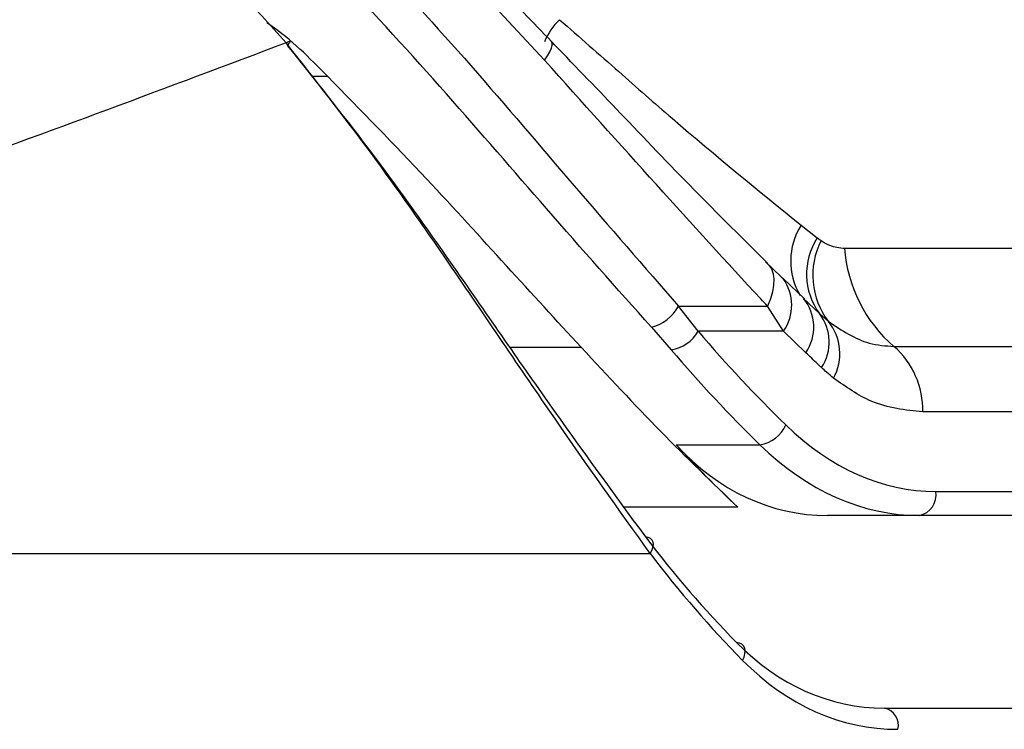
# Paper-space layout '2.5M DUO Wall Base Bracket' of a CAD drawing. Header units: millimetres. Extents: x 20 to 18989, y 40 to 14956.
# Tile 20 of 109: x 6629 to 6680, y 5854 to 5891. Entities that reach past the tile are written whole.
import ezdxf

# ---------------------------------------------------------------- set-up
doc = ezdxf.new("R2010")
doc.units = ezdxf.units.MM
doc.layers.add('COMPONENT_GEOMETRY', color=7, linetype='Continuous')
doc.styles.add('SLDTEXTSTYLE1', font='TXT', dxfattribs={"width": 0.75})
doc.dimstyles.new('SLDDIMSTYLE0', dxfattribs={"dimtxt": 150, "dimasz": 6.604, "dimexe": 0, "dimexo": 0.0625, "dimgap": 37.5, "dimtad": 0, "dimtih": 1, "dimtoh": 1, "dimdec": 0, "dimlfac": 0.5, "dimrnd": 1e-09, "dimzin": 12, "dimdsep": 46, "dimtxsty": 'SLDTEXTSTYLE1', "dimsah": 1, "dimcen": 0.09, "dimadec": 0, "dimazin": 3, "dimtfac": 1, "dimtdec": 0, "dimtofl": 0, "dimtmove": 0, "dimatfit": 3, "dimfxl": 1, "dimfrac": 2, "dimtolj": 1, "dimtzin": 12, "dimarcsym": 0})

# ---------------------------------------------------------------- blocks, each defined once
blk = doc.blocks.new('_D_23')
at = {"layer": 'COMPONENT_GEOMETRY', "color": 7, "ltscale": 2}
for p, q in [((6638.523, 7959.491), (607.653, 7959.491)), ((614.003, 7959.491), (614.003, 5158.054)), ((614.003, 2118.491), (614.003, 4919.929)), ((6537.749, 2118.491), (607.653, 2118.491))]:
    blk.add_line(p, q, dxfattribs=at)
for points in [[(614.003, 7959.491), (612.987, 7952.887), (615.019, 7952.887)], [(614.003, 2118.491), (615.019, 2125.095), (612.987, 2125.095)]]:
    blk.add_solid(points, dxfattribs=at)
at = {"layer": 'COMPONENT_GEOMETRY', "color": 7, "ltscale": 2, "insert": (392.337, 5113.289), "char_height": 150, "attachment_point": 1, "style": 'SLDTEXTSTYLE1'}
blk.add_mtext('2921', dxfattribs=at)

psp = doc.layouts.new('2.5M DUO Wall Base Bracket')

# ---------------------------------------------------------------- linework, layer by layer
at = {"color": 7, "linetype": 'Continuous', "lineweight": 25, "ltscale": 2}
for p, q in [((6656.628, 5889.057), (6652.205, 5893.819)), ((6669.881, 5880.528), (6670.718, 5879.871)), ((6670.718, 5879.871), (6670.91, 5879.731)), ((6672.128, 5879.339), (6698.401, 5879.339)), ((6668.046, 5878.634), (6668.845, 5877.855)), ((6668.845, 5877.855), (6668.948, 5877.765)), ((6670.07, 5876.7), (6668.953, 5877.768)), ((6663.548, 5876.347), (6668.145, 5876.347)), ((6664.568, 5875.044), (6663.548, 5876.347)), ((6668.979, 5875.044), (6668.145, 5876.347)), ((6670.006, 5876.739), (6670.83, 5875.956)), ((6670.83, 5875.956), (6671.298, 5875.546)), ((6662.146, 5875.254), (6663.168, 5874.091)), ((6668.979, 5875.044), (6664.568, 5875.044)), ((6670.13, 5873.932), (6668.979, 5875.044)), ((6674.681, 5874.259), (6700.954, 5874.259)), ((6702.446, 5870.872), (6676.173, 5870.872)), ((6663.426, 5869.175), (6667.752, 5869.175)), ((6676.841, 5866.757), (6711.825, 5866.757)), ((6675.993, 5865.515), (6671.244, 5865.515)), ((6710.977, 5865.515), (6675.993, 5865.515)), ((6605.242, 5863.556), (6662.078, 5863.556)), ((6674.185, 5855.556), (6712.651, 5855.556))]:
    psp.add_line(p, q, dxfattribs=at)
at = {"color": 8, "linetype": 'Continuous', "lineweight": 25, "ltscale": 2}
for p, q in [((6644.579, 5888.23), (6645.403, 5888.23)), ((6654.818, 5874.217), (6658.51, 5874.217)), ((6666.607, 5865.951), (6660.722, 5865.951))]:
    psp.add_line(p, q, dxfattribs=at)
at = {"color": 7, "linetype": 'Continuous', "lineweight": 25, "ltscale": 2, "flags": 128}
for points in [[(6643.271, 5889.962), (6643.347, 5890.004), (6643.405, 5890.03), (6643.443, 5890.039), (6643.461, 5890.03), (6643.457, 5890.004), (6643.433, 5889.961), (6643.388, 5889.903), (6643.351, 5889.86)], [(6668.046, 5878.634), (6668.221, 5878.471), (6668.352, 5878.266), (6668.436, 5878.02), (6668.473, 5877.739), (6668.462, 5877.426), (6668.402, 5877.086), (6668.296, 5876.724), (6668.145, 5876.347)], [(6662.078, 5863.556), (6662.168, 5863.712), (6662.224, 5863.866), (6662.245, 5864.01), (6662.229, 5864.14), (6662.177, 5864.249), (6662.091, 5864.333), (6661.975, 5864.388), (6661.834, 5864.412)], [(6666.859, 5858.02), (6666.937, 5858.191), (6666.981, 5858.359), (6666.991, 5858.517), (6666.965, 5858.658), (6666.904, 5858.775), (6666.812, 5858.865), (6666.692, 5858.923), (6666.549, 5858.947)]]:
    psp.add_lwpolyline(points, dxfattribs=at)
at = {"color": 8, "linetype": 'Continuous', "lineweight": 25, "ltscale": 2, "flags": 128}
psp.add_lwpolyline([(6656.628, 5889.057), (6656.779, 5889.293), (6656.895, 5889.501), (6656.975, 5889.681), (6657.017, 5889.828), (6657.021, 5889.942), (6656.987, 5890.021), (6656.98, 5890.028)], dxfattribs=at)
at = {"color": 8, "linetype": 'Continuous', "lineweight": 25, "ltscale": 4}
for centre, radius, start, end in [((6659.503, 5888.898), 3.088, 132.9615, 158.7741), ((6672.794, 5878.679), 3.451, 147.6056, 211.0297), ((6667.037, 5876.383), 2.359, 325.4169, 35.8684)]:
    psp.add_arc(centre, radius, start, end, dxfattribs=at)
at = {"color": 7, "linetype": 'Continuous', "lineweight": 25, "ltscale": 4}
for centre, radius, start, end in [((6673.606, 5877.995), 3.444, 146.9978, 216.2939), ((6674.414, 5877.945), 3.933, 152.9955, 217.5866), ((6679.475, 5879.85), 7.365, 183.9755, 229.3885), ((6661.615, 5877.379), 2.191, 284.0103, 331.8891), ((6668.17, 5875.251), 2.363, 326.0482, 39.0239), ((6668.945, 5874.487), 2.39, 326.4095, 37.9182), ((6669.244, 5873.888), 2.639, 331.253, 38.9124), ((6662.896, 5875.994), 1.922, 278.1171, 330.3896), ((6671.788, 5870.963), 4.385, 358.8133, 48.7305), ((6667.483, 5870.914), 1.759, 278.8034, 335.9831), ((6675.771, 5866.577), 1.085, 281.8087, 9.5366), ((6673.985, 5854.654), 0.924, 347.8859, 77.5205)]:
    psp.add_arc(centre, radius, start, end, dxfattribs=at)
for centre, major_axis, ratio, start_param, end_param in [((6701.789, 5939.121), (-4.159, 84.313), 0.706247, 2.398562, 2.492116), ((6700.941, 5939.079), (-4.159, 85.513), 0.70627, 2.399047, 2.492601), ((6676.377, 5885.557), (-0.927, 18.789), 0.706247, 2.492116, 3.106771), ((6704.764, 5939.079), (15.406, 84.89), 0.695466, 2.652484, 2.72124), ((6673.089, 5885.515), (3.601, 19.843), 0.695466, 2.652484, 3.267139), ((6675.529, 5885.515), (-0.927, 19.989), 0.706346, 2.494194, 3.108849), ((6701.669, 5923.556), (10.622, 77.443), 0.700456, 2.530197, 2.64649), ((6702.373, 5923.46), (10.626, 78.448), 0.700621, 2.529033, 2.645326), ((6675.62, 5875.556), (2.828, 19.902), 0.699969, 2.649844, 3.240726), ((6676.324, 5875.46), (2.832, 20.906), 0.700621, 2.645326, 3.236207)]:
    psp.add_ellipse(centre, major_axis=major_axis, ratio=ratio, start_param=start_param, end_param=end_param, dxfattribs=at)
at = {"color": 7, "linetype": 'Continuous', "lineweight": 25, "ltscale": 2}
for points, knots in [([(6643.271, 5889.962), (6641.588, 5891.834), (6638.221, 5895.583), (6632.782, 5899.077), (6629.341, 5899.778), (6627.782, 5900.095)], [0, 0, 0, 0, 0.353351, 0.707215, 1, 1, 1, 1]), ([(6647.378, 5894.81), (6649.206, 5892.807), (6652.924, 5888.734), (6658.297, 5882.363), (6661.766, 5878.388), (6663.548, 5876.347)], [0, 0, 0, 0, 0.32022, 0.65098, 1, 1, 1, 1]), ([(6656.98, 5890.027), (6656.503, 5890.521), (6655.097, 5891.98), (6653.643, 5893.438), (6652.682, 5894.402)], [0, 0, 0, 0, 0.338899, 1, 1, 1, 1]), ([(6662.146, 5875.254), (6660.353, 5877.266), (6656.924, 5881.114), (6651.554, 5887.391), (6647.85, 5891.424), (6645.97, 5893.471)], [0, 0, 0, 0, 0.350472, 0.670401, 1, 1, 1, 1]), ([(6657.399, 5891.158), (6658.423, 5890.259), (6660.398, 5888.525), (6664.618, 5884.807), (6667.687, 5882.312), (6669.881, 5880.528)], [0, 0, 0, 0, 0.234816, 0.452882, 1, 1, 1, 1]), ([(6645.403, 5888.23), (6644.459, 5889.192), (6643.453, 5890.218), (6642.339, 5890.943), (6642.27, 5890.989)], [0, 0, 0, 0, 0.937441, 1, 1, 1, 1]), ([(6668.154, 5878.548), (6667.053, 5879.643), (6664.711, 5881.972), (6661.17, 5885.662), (6658.529, 5888.428), (6657.17, 5889.83), (6656.979, 5890.026)], [0, 0, 0, 0, 0.307697, 0.654134, 0.951441, 1, 1, 1, 1]), ([(6643.271, 5889.962), (6637.142, 5887.654), (6624.866, 5883.032), (6611.354, 5878.481), (6604.589, 5876.202)], [0, 0, 0, 0, 0.499285, 1, 1, 1, 1]), ([(6662.078, 5863.556), (6660.456, 5865.829), (6657.152, 5870.458), (6652.333, 5877.658), (6647.686, 5884.323), (6644.757, 5888.063), (6643.271, 5889.962)], [0, 0, 0, 0, 0.288068, 0.586642, 0.790185, 1, 1, 1, 1]), ([(6643.324, 5889.831), (6644.738, 5888.06), (6647.612, 5884.461), (6652.118, 5878.133), (6656.912, 5871.138), (6660.171, 5866.684), (6661.834, 5864.412)], [0, 0, 0, 0, 0.202853, 0.412388, 0.700186, 1, 1, 1, 1]), ([(6668.145, 5876.347), (6668.029, 5876.47), (6666.154, 5878.472), (6662.415, 5882.612), (6658.573, 5886.891), (6656.628, 5889.057)], [0, 0, 0, 0, 0.031353, 0.509611, 1, 1, 1, 1]), ([(6658.51, 5874.217), (6657.238, 5875.602), (6654.67, 5878.398), (6650.347, 5883.177), (6647.133, 5886.462), (6645.403, 5888.23)], [0, 0, 0, 0, 0.312189, 0.629836, 1, 1, 1, 1]), ([(6670.91, 5879.731), (6671.055, 5879.644), (6671.452, 5879.407), (6671.865, 5879.366), (6672.128, 5879.339)], [0, 0, 0, 0, 0.362916, 1, 1, 1, 1]), ([(6671.298, 5875.546), (6671.988, 5875.091), (6673.078, 5874.372), (6674.25, 5874.289), (6674.681, 5874.259)], [0, 0, 0, 0, 0.632592, 1, 1, 1, 1]), ([(6658.51, 5874.217), (6659.891, 5872.733), (6662.672, 5869.743), (6665.289, 5867.221), (6666.607, 5865.951)], [0, 0, 0, 0, 0.496445, 1, 1, 1, 1]), ([(6670.936, 5873.165), (6670.868, 5873.23), (6670.599, 5873.485), (6670.33, 5873.741), (6670.13, 5873.932)], [0, 0, 0, 0, 0.254466, 1, 1, 1, 1]), ([(6671.558, 5872.619), (6671.438, 5872.718), (6671.227, 5872.893), (6671.023, 5873.083), (6670.936, 5873.165)], [0, 0, 0, 0, 0.570614, 1, 1, 1, 1]), ([(6676.173, 5870.872), (6675.268, 5870.969), (6673.657, 5871.142), (6672.198, 5872.169), (6671.558, 5872.619)], [0, 0, 0, 0, 0.561368, 1, 1, 1, 1])]:
    psp.add_open_spline(points, degree=3, knots=knots, dxfattribs=at)

# ---------------------------------------------------------------- dimensions: what is measured, and where the dimension line sits
at = {"layer": 'COMPONENT_GEOMETRY', "color": 7, "ltscale": 2}
dim = psp.add_linear_dim(base=(614.00319254, 7959.491145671), p1=(6540.289164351, 2118.491145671), p2=(6641.062804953, 7959.491145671), angle=90, dimstyle='SLDDIMSTYLE0', dxfattribs=at)
dim.commit()
dim.dimension.update_dxf_attribs({"geometry": '_D_23', "text_midpoint": (614.00319254, 5038.991145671), "dimtype": 160})

doc.saveas('drawing.dxf')
